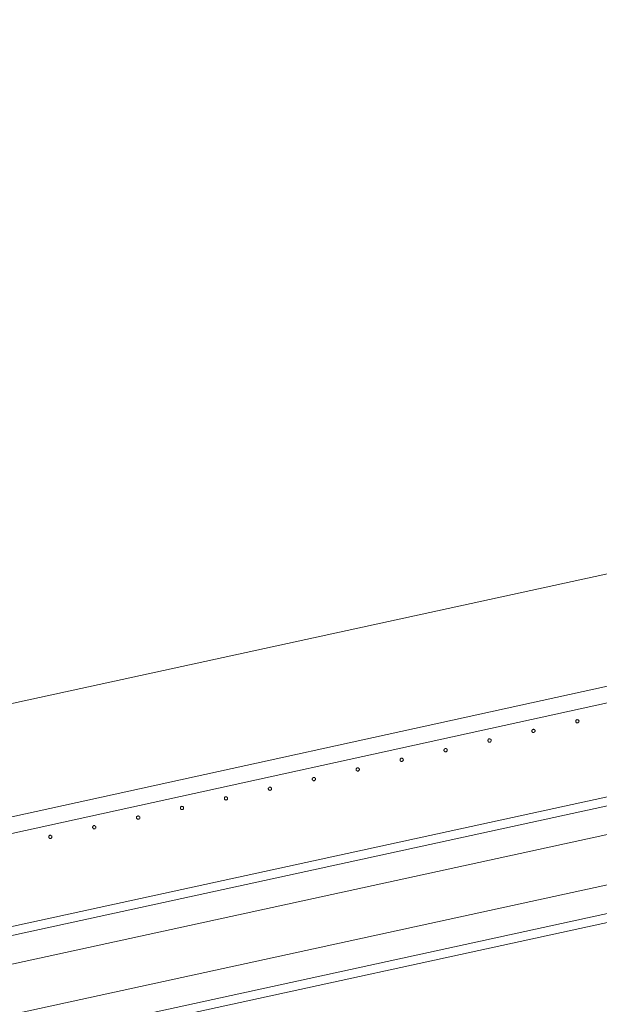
# Model space of a CAD drawing. Header units: millimetres. Extents: x -2624 to 101766, y -16 to 109490.
# Tile 55 of 151: x 29370 to 30079, y 77705 to 78908. Entities that reach past the tile are written whole.
import ezdxf

# ---------------------------------------------------------------- set-up
doc = ezdxf.new("R2010")
doc.units = ezdxf.units.MM
doc.header["$MEASUREMENT"] = 0
for name, color, linetype in [('L1', 7, 'Continuous'), ('VRD _ Clôture.VRD', 7, 'Continuous'), ('VRD _ Portail.VRD', 7, 'Continuous')]:
    doc.layers.add(name, color=color, linetype=linetype)

# ---------------------------------------------------------------- blocks, each defined once
blk = doc.blocks.new('Élément de coupe_165')
at = {"layer": 'VRD _ Portail.VRD', "color": 7, "linetype": 'Continuous', "lineweight": 15}
for p, q in [((25944.1, 77056.7), (34303.7, 78874.8)), ((25946.4, 77046.3), (34306, 78864.4)), ((25973.7, 76920.6), (34333.3, 78738.7)), ((25976, 76910.2), (34335.6, 78728.2)), ((33372.6, 78626.3), (25953.7, 77012.8)), ((33385.4, 78567.6), (25966.4, 76954.1))]:
    blk.add_line(p, q, dxfattribs=at)
blk = doc.blocks.new('Élément de coupe_168')
at = {"layer": 'VRD _ Clôture.VRD', "color": 7, "linetype": 'Continuous', "lineweight": 15}
for p, q in [((28670.2, 77782.5), (31476.8, 78397.7)), ((28674.5, 77763), (31481.1, 78378.2))]:
    blk.add_line(p, q, dxfattribs=at)
blk = doc.blocks.new('Élément de coupe_239')
at = {"layer": 'VRD _ Clôture.VRD', "color": 7, "linetype": 'Continuous', "lineweight": 15}
for p, q in [((29405.8, 77909.9), (29405.7, 77909.6)), ((29405.7, 77909.6), (29405.7, 77909.3)), ((29405.7, 77909.3), (29405.7, 77908.9)), ((29405.7, 77908.9), (29405.8, 77908.6)), ((29405.9, 77910.3), (29405.8, 77909.9)), ((29405.8, 77908.6), (29406, 77908.3)), ((29406.1, 77910.6), (29405.9, 77910.3)), ((29406, 77908.3), (29406.2, 77908)), ((29406.6, 77911), (29406.3, 77910.8)), ((29406.4, 77907.8), (29406.7, 77907.6)), ((29406.9, 77911.2), (29406.6, 77911)), ((29406.7, 77907.6), (29407.1, 77907.4)), ((29407.2, 77911.3), (29406.9, 77911.2)), ((29407.1, 77907.4), (29407.4, 77907.4)), ((29407.6, 77911.3), (29407.2, 77911.3)), ((29407.4, 77907.4), (29407.7, 77907.3)), ((29407.9, 77911.3), (29407.6, 77911.3)), ((29407.7, 77907.3), (29408.1, 77907.4)), ((29408.3, 77911.2), (29407.9, 77911.3)), ((29408.1, 77907.4), (29408.4, 77907.5)), ((29408.6, 77911.1), (29408.3, 77911.2)), ((29408.4, 77907.5), (29408.7, 77907.6)), ((29408.9, 77910.9), (29408.6, 77911.1)), ((29408.7, 77907.6), (29409, 77907.9)), ((29409.4, 77910.4), (29409.1, 77910.7)), ((29409.2, 77908.1), (29409.4, 77908.4)), ((29409.5, 77910.1), (29409.4, 77910.4)), ((29409.4, 77908.4), (29409.6, 77908.7)), ((29409.6, 77909.8), (29409.5, 77910.1)), ((29409.7, 77909.4), (29409.6, 77909.8)), ((29409.6, 77909.1), (29409.7, 77909.4)), ((29409.6, 77908.7), (29409.6, 77909.1))]:
    blk.add_line(p, q, dxfattribs=at)
blk = doc.blocks.new('Élément de coupe_240')
at = {"layer": 'VRD _ Clôture.VRD', "color": 7, "linetype": 'Continuous', "lineweight": 15}
for p, q in [((29459.5, 77921.7), (29459.4, 77921.4)), ((29459.4, 77921.4), (29459.4, 77921)), ((29459.4, 77921), (29459.4, 77920.7)), ((29459.4, 77920.7), (29459.5, 77920.4)), ((29459.6, 77922), (29459.5, 77921.7)), ((29459.5, 77920.4), (29459.7, 77920)), ((29459.8, 77922.3), (29459.6, 77922)), ((29459.7, 77920), (29459.9, 77919.8)), ((29460.3, 77922.8), (29460, 77922.6)), ((29460.2, 77919.5), (29460.5, 77919.3)), ((29460.6, 77923), (29460.3, 77922.8)), ((29460.5, 77919.3), (29460.8, 77919.2)), ((29461, 77923.1), (29460.6, 77923)), ((29460.8, 77919.2), (29461.1, 77919.1)), ((29461.3, 77923.1), (29461, 77923.1)), ((29461.1, 77919.1), (29461.5, 77919.1)), ((29461.7, 77923.1), (29461.3, 77923.1)), ((29461.5, 77919.1), (29461.8, 77919.2)), ((29462, 77923), (29461.7, 77923.1)), ((29461.8, 77919.2), (29462.1, 77919.3)), ((29462.3, 77922.9), (29462, 77923)), ((29462.1, 77919.3), (29462.5, 77919.4)), ((29462.6, 77922.7), (29462.3, 77922.9)), ((29462.5, 77919.4), (29462.7, 77919.6)), ((29463.1, 77922.2), (29462.9, 77922.5)), ((29463, 77919.9), (29463.2, 77920.2)), ((29463.2, 77921.9), (29463.1, 77922.2)), ((29463.3, 77921.5), (29463.2, 77921.9)), ((29463.2, 77920.2), (29463.3, 77920.5)), ((29463.4, 77921.2), (29463.3, 77921.5)), ((29463.3, 77920.5), (29463.4, 77920.8)), ((29463.4, 77920.8), (29463.4, 77921.2))]:
    blk.add_line(p, q, dxfattribs=at)
blk = doc.blocks.new('Élément de coupe_241')
at = {"layer": 'VRD _ Clôture.VRD', "color": 7, "linetype": 'Continuous', "lineweight": 15}
for p, q in [((29513.2, 77933.5), (29513.1, 77933.2)), ((29513.1, 77933.2), (29513.1, 77932.8)), ((29513.1, 77932.8), (29513.2, 77932.5)), ((29513.3, 77933.8), (29513.2, 77933.5)), ((29513.2, 77932.5), (29513.3, 77932.1)), ((29513.5, 77934.1), (29513.3, 77933.8)), ((29513.3, 77932.1), (29513.4, 77931.8)), ((29513.4, 77931.8), (29513.6, 77931.5)), ((29514, 77934.6), (29513.8, 77934.4)), ((29513.9, 77931.3), (29514.2, 77931.1)), ((29514.3, 77934.7), (29514, 77934.6)), ((29514.2, 77931.1), (29514.5, 77931)), ((29514.7, 77934.8), (29514.3, 77934.7)), ((29514.5, 77931), (29514.8, 77930.9)), ((29515, 77934.9), (29514.7, 77934.8)), ((29514.8, 77930.9), (29515.2, 77930.9)), ((29515.4, 77934.9), (29515, 77934.9)), ((29515.2, 77930.9), (29515.5, 77930.9)), ((29515.7, 77934.8), (29515.4, 77934.9)), ((29515.5, 77930.9), (29515.9, 77931)), ((29516, 77934.7), (29515.7, 77934.8)), ((29515.9, 77931), (29516.2, 77931.2)), ((29516.3, 77934.5), (29516, 77934.7)), ((29516.2, 77931.2), (29516.5, 77931.4)), ((29516.8, 77934), (29516.6, 77934.2)), ((29516.7, 77931.7), (29516.9, 77932)), ((29517, 77933.7), (29516.8, 77934)), ((29516.9, 77932), (29517, 77932.3)), ((29517.1, 77933.3), (29517, 77933.7)), ((29517, 77932.3), (29517.1, 77932.6)), ((29517.1, 77933), (29517.1, 77933.3)), ((29517.1, 77932.6), (29517.1, 77933))]:
    blk.add_line(p, q, dxfattribs=at)
blk = doc.blocks.new('Élément de coupe_242')
at = {"layer": 'VRD _ Clôture.VRD', "color": 7, "linetype": 'Continuous', "lineweight": 15}
for p, q in [((29566.9, 77944.9), (29566.8, 77944.6)), ((29566.8, 77944.6), (29566.9, 77944.2)), ((29567.1, 77945.6), (29566.9, 77945.3)), ((29566.9, 77945.3), (29566.9, 77944.9)), ((29566.9, 77944.2), (29567, 77943.9)), ((29567, 77943.9), (29567.1, 77943.6)), ((29567.3, 77945.9), (29567.1, 77945.6)), ((29567.1, 77943.6), (29567.4, 77943.3)), ((29567.8, 77946.4), (29567.5, 77946.1)), ((29567.6, 77943.1), (29567.9, 77942.9)), ((29568.1, 77946.5), (29567.8, 77946.4)), ((29567.9, 77942.9), (29568.2, 77942.8)), ((29568.4, 77946.6), (29568.1, 77946.5)), ((29568.2, 77942.8), (29568.6, 77942.7)), ((29568.8, 77946.7), (29568.4, 77946.6)), ((29568.6, 77942.7), (29568.9, 77942.7)), ((29569.1, 77946.6), (29568.8, 77946.7)), ((29568.9, 77942.7), (29569.3, 77942.7)), ((29569.4, 77946.6), (29569.1, 77946.6)), ((29569.3, 77942.7), (29569.6, 77942.8)), ((29569.8, 77946.4), (29569.4, 77946.6)), ((29569.6, 77942.8), (29569.9, 77943)), ((29570.1, 77946.3), (29569.8, 77946.4)), ((29569.9, 77943), (29570.2, 77943.2)), ((29570.5, 77945.7), (29570.3, 77946)), ((29570.4, 77943.4), (29570.6, 77943.7)), ((29570.7, 77945.4), (29570.5, 77945.7)), ((29570.6, 77943.7), (29570.7, 77944.1)), ((29570.8, 77945.1), (29570.7, 77945.4)), ((29570.7, 77944.1), (29570.8, 77944.4)), ((29570.8, 77944.7), (29570.8, 77945.1)), ((29570.8, 77944.4), (29570.8, 77944.7))]:
    blk.add_line(p, q, dxfattribs=at)
blk = doc.blocks.new('Élément de coupe_243')
at = {"layer": 'VRD _ Clôture.VRD', "color": 7, "linetype": 'Continuous', "lineweight": 15}
for p, q in [((29620.7, 77957), (29620.6, 77956.7)), ((29620.6, 77956.7), (29620.6, 77956.4)), ((29620.6, 77956.4), (29620.6, 77956)), ((29620.6, 77956), (29620.7, 77955.7)), ((29620.8, 77957.4), (29620.7, 77957)), ((29620.7, 77955.7), (29620.9, 77955.4)), ((29621, 77957.7), (29620.8, 77957.4)), ((29620.9, 77955.4), (29621.1, 77955.1)), ((29621.5, 77958.1), (29621.2, 77957.9)), ((29621.3, 77954.9), (29621.6, 77954.7)), ((29621.8, 77958.3), (29621.5, 77958.1)), ((29621.6, 77954.7), (29622, 77954.5)), ((29622.1, 77958.4), (29621.8, 77958.3)), ((29622, 77954.5), (29622.3, 77954.5)), ((29622.5, 77958.4), (29622.1, 77958.4)), ((29622.3, 77954.5), (29622.6, 77954.4)), ((29622.8, 77958.4), (29622.5, 77958.4)), ((29622.6, 77954.4), (29623, 77954.5)), ((29623.2, 77958.3), (29622.8, 77958.4)), ((29623, 77954.5), (29623.3, 77954.6)), ((29623.5, 77958.2), (29623.2, 77958.3)), ((29623.3, 77954.6), (29623.6, 77954.8)), ((29623.8, 77958), (29623.5, 77958.2)), ((29623.6, 77954.8), (29623.9, 77955)), ((29624.2, 77957.5), (29624, 77957.8)), ((29624.1, 77955.2), (29624.3, 77955.5)), ((29624.4, 77957.2), (29624.2, 77957.5)), ((29624.3, 77955.5), (29624.5, 77955.8)), ((29624.5, 77956.9), (29624.4, 77957.2)), ((29624.6, 77956.5), (29624.5, 77956.9)), ((29624.5, 77956.2), (29624.6, 77956.5)), ((29624.5, 77955.8), (29624.5, 77956.2))]:
    blk.add_line(p, q, dxfattribs=at)
blk = doc.blocks.new('Élément de coupe_244')
at = {"layer": 'VRD _ Clôture.VRD', "color": 7, "linetype": 'Continuous', "lineweight": 15}
for p, q in [((29674.4, 77968.8), (29674.3, 77968.5)), ((29674.3, 77968.5), (29674.3, 77968.1)), ((29674.3, 77968.1), (29674.3, 77967.8)), ((29674.3, 77967.8), (29674.4, 77967.5)), ((29674.5, 77969.1), (29674.4, 77968.8)), ((29674.4, 77967.5), (29674.6, 77967.1)), ((29674.7, 77969.4), (29674.5, 77969.1)), ((29674.6, 77967.1), (29674.8, 77966.9)), ((29675.2, 77969.9), (29674.9, 77969.7)), ((29675.1, 77966.6), (29675.4, 77966.4)), ((29675.5, 77970.1), (29675.2, 77969.9)), ((29675.4, 77966.4), (29675.7, 77966.3)), ((29675.9, 77970.2), (29675.5, 77970.1)), ((29676.2, 77970.2), (29675.9, 77970.2)), ((29676.5, 77970.2), (29676.2, 77970.2)), ((29676.9, 77970.1), (29676.5, 77970.2)), ((29677.2, 77970), (29676.9, 77970.1)), ((29677, 77966.4), (29677.4, 77966.5)), ((29677.5, 77969.8), (29677.2, 77970)), ((29677.4, 77966.5), (29677.6, 77966.7)), ((29678, 77969.3), (29677.8, 77969.6)), ((29677.9, 77967), (29678.1, 77967.3)), ((29678.1, 77969), (29678, 77969.3)), ((29678.2, 77968.6), (29678.1, 77969)), ((29678.1, 77967.3), (29678.2, 77967.6)), ((29678.3, 77968.3), (29678.2, 77968.6)), ((29678.2, 77967.6), (29678.3, 77968)), ((29678.3, 77968), (29678.3, 77968.3)), ((29675.7, 77966.3), (29676, 77966.2)), ((29676, 77966.2), (29676.4, 77966.2)), ((29676.4, 77966.2), (29676.7, 77966.3)), ((29676.7, 77966.3), (29677, 77966.4))]:
    blk.add_line(p, q, dxfattribs=at)
blk = doc.blocks.new('Élément de coupe_245')
at = {"layer": 'VRD _ Clôture.VRD', "color": 7, "linetype": 'Continuous', "lineweight": 15}
for p, q in [((29728.1, 77980.6), (29728, 77980.3)), ((29728, 77980.3), (29728, 77979.9)), ((29728, 77979.9), (29728.1, 77979.6)), ((29728.2, 77980.9), (29728.1, 77980.6)), ((29728.1, 77979.6), (29728.2, 77979.2)), ((29728.4, 77981.2), (29728.2, 77980.9)), ((29728.2, 77979.2), (29728.3, 77978.9)), ((29728.3, 77978.9), (29728.5, 77978.6)), ((29728.9, 77981.7), (29728.7, 77981.5)), ((29729.2, 77981.8), (29728.9, 77981.7)), ((29729.6, 77982), (29729.2, 77981.8)), ((29729.9, 77982), (29729.6, 77982)), ((29730.3, 77982), (29729.9, 77982)), ((29730.6, 77981.9), (29730.3, 77982)), ((29730.9, 77981.8), (29730.6, 77981.9)), ((29731.2, 77981.6), (29730.9, 77981.8)), ((29731.1, 77978.3), (29731.4, 77978.5)), ((29731.7, 77981.1), (29731.5, 77981.3)), ((29731.6, 77978.8), (29731.8, 77979.1)), ((29731.9, 77980.8), (29731.7, 77981.1)), ((29731.8, 77979.1), (29731.9, 77979.4)), ((29732, 77980.4), (29731.9, 77980.8)), ((29731.9, 77979.4), (29732, 77979.7)), ((29732, 77980.1), (29732, 77980.4)), ((29732, 77979.7), (29732, 77980.1)), ((29728.8, 77978.4), (29729.1, 77978.2)), ((29729.1, 77978.2), (29729.4, 77978.1)), ((29729.4, 77978.1), (29729.7, 77978)), ((29729.7, 77978), (29730.1, 77978)), ((29730.1, 77978), (29730.4, 77978)), ((29730.4, 77978), (29730.8, 77978.1)), ((29730.8, 77978.1), (29731.1, 77978.3))]:
    blk.add_line(p, q, dxfattribs=at)
blk = doc.blocks.new('Élément de coupe_246')
at = {"layer": 'VRD _ Clôture.VRD', "color": 7, "linetype": 'Continuous', "lineweight": 15}
for p, q in [((29781.8, 77992), (29781.7, 77991.7)), ((29781.7, 77991.7), (29781.8, 77991.3)), ((29782, 77992.7), (29781.8, 77992.4)), ((29781.8, 77992.4), (29781.8, 77992)), ((29781.8, 77991.3), (29781.9, 77991)), ((29781.9, 77991), (29782, 77990.7)), ((29782.1, 77993), (29782, 77992.7)), ((29782, 77990.7), (29782.3, 77990.4)), ((29782.7, 77993.5), (29782.4, 77993.3)), ((29783, 77993.6), (29782.7, 77993.5)), ((29783.3, 77993.7), (29783, 77993.6)), ((29783.6, 77993.8), (29783.3, 77993.7)), ((29784, 77993.8), (29783.6, 77993.8)), ((29784.3, 77993.7), (29784, 77993.8)), ((29784.7, 77993.5), (29784.3, 77993.7)), ((29785, 77993.4), (29784.7, 77993.5)), ((29785.4, 77992.8), (29785.2, 77993.1)), ((29785.3, 77990.6), (29785.5, 77990.8)), ((29785.6, 77992.5), (29785.4, 77992.8)), ((29785.5, 77990.8), (29785.6, 77991.2)), ((29785.7, 77992.2), (29785.6, 77992.5)), ((29785.6, 77991.2), (29785.7, 77991.5)), ((29785.7, 77991.9), (29785.7, 77992.2)), ((29785.7, 77991.5), (29785.7, 77991.9)), ((29782.5, 77990.2), (29782.8, 77990)), ((29782.8, 77990), (29783.1, 77989.9)), ((29783.1, 77989.9), (29783.5, 77989.8)), ((29783.5, 77989.8), (29783.8, 77989.8)), ((29783.8, 77989.8), (29784.2, 77989.8)), ((29784.2, 77989.8), (29784.5, 77989.9)), ((29784.5, 77989.9), (29784.8, 77990.1)), ((29784.8, 77990.1), (29785.1, 77990.3))]:
    blk.add_line(p, q, dxfattribs=at)
blk = doc.blocks.new('Élément de coupe_247')
at = {"layer": 'VRD _ Clôture.VRD', "color": 7, "linetype": 'Continuous', "lineweight": 15}
for p, q in [((29835.6, 78004.2), (29835.5, 78003.8)), ((29835.5, 78003.8), (29835.5, 78003.5)), ((29835.5, 78003.5), (29835.5, 78003.1)), ((29835.5, 78003.1), (29835.6, 78002.8)), ((29835.7, 78004.5), (29835.6, 78004.2)), ((29835.6, 78002.8), (29835.8, 78002.5)), ((29835.9, 78004.8), (29835.7, 78004.5)), ((29836.4, 78005.2), (29836.1, 78005)), ((29836.7, 78005.4), (29836.4, 78005.2)), ((29837, 78005.5), (29836.7, 78005.4)), ((29837.4, 78005.5), (29837, 78005.5)), ((29837.7, 78005.5), (29837.4, 78005.5)), ((29838.1, 78005.5), (29837.7, 78005.5)), ((29838.4, 78005.3), (29838.1, 78005.5)), ((29838.7, 78005.1), (29838.4, 78005.3)), ((29839.1, 78004.6), (29838.9, 78004.9)), ((29839, 78002.3), (29839.2, 78002.6)), ((29839.3, 78004.3), (29839.1, 78004.6)), ((29839.2, 78002.6), (29839.4, 78002.9)), ((29839.4, 78004), (29839.3, 78004.3)), ((29839.5, 78003.6), (29839.4, 78004)), ((29839.4, 78003.3), (29839.5, 78003.6)), ((29839.4, 78002.9), (29839.4, 78003.3)), ((29835.8, 78002.5), (29836, 78002.2)), ((29836.2, 78002), (29836.5, 78001.8)), ((29836.5, 78001.8), (29836.9, 78001.6)), ((29836.9, 78001.6), (29837.2, 78001.6)), ((29837.2, 78001.6), (29837.5, 78001.6)), ((29837.5, 78001.6), (29837.9, 78001.6)), ((29837.9, 78001.6), (29838.2, 78001.7)), ((29838.2, 78001.7), (29838.5, 78001.9)), ((29838.5, 78001.9), (29838.8, 78002.1))]:
    blk.add_line(p, q, dxfattribs=at)
blk = doc.blocks.new('Élément de coupe_248')
at = {"layer": 'VRD _ Clôture.VRD', "color": 7, "linetype": 'Continuous', "lineweight": 15}
for p, q in [((29889.3, 78015.9), (29889.2, 78015.6)), ((29889.2, 78015.6), (29889.2, 78015.2)), ((29889.2, 78015.2), (29889.2, 78014.9)), ((29889.2, 78014.9), (29889.3, 78014.6)), ((29889.4, 78016.3), (29889.3, 78015.9)), ((29889.3, 78014.6), (29889.5, 78014.3)), ((29889.6, 78016.5), (29889.4, 78016.3)), ((29890.1, 78017), (29889.8, 78016.8)), ((29890.4, 78017.2), (29890.1, 78017)), ((29890.8, 78017.3), (29890.4, 78017.2)), ((29891.1, 78017.3), (29890.8, 78017.3)), ((29891.4, 78017.3), (29891.1, 78017.3)), ((29891.8, 78017.2), (29891.4, 78017.3)), ((29892.1, 78017.1), (29891.8, 78017.2)), ((29892.4, 78016.9), (29892.1, 78017.1)), ((29892.9, 78016.4), (29892.7, 78016.7)), ((29893, 78016.1), (29892.9, 78016.4)), ((29893.1, 78015.8), (29893, 78016.1)), ((29893, 78014.4), (29893.1, 78014.7)), ((29893.2, 78015.4), (29893.1, 78015.8)), ((29893.1, 78014.7), (29893.2, 78015.1)), ((29893.2, 78015.1), (29893.2, 78015.4)), ((29889.5, 78014.3), (29889.7, 78014)), ((29890, 78013.7), (29890.3, 78013.6)), ((29890.3, 78013.6), (29890.6, 78013.4)), ((29890.6, 78013.4), (29890.9, 78013.3)), ((29890.9, 78013.3), (29891.3, 78013.3)), ((29891.3, 78013.3), (29891.6, 78013.4)), ((29891.6, 78013.4), (29891.9, 78013.5)), ((29891.9, 78013.5), (29892.3, 78013.6)), ((29892.3, 78013.6), (29892.5, 78013.8)), ((29892.8, 78014.1), (29893, 78014.4))]:
    blk.add_line(p, q, dxfattribs=at)
blk = doc.blocks.new('Élément de coupe_249')
at = {"layer": 'VRD _ Clôture.VRD', "color": 7, "linetype": 'Continuous', "lineweight": 15}
for p, q in [((29943, 78027.7), (29942.9, 78027.4)), ((29942.9, 78027.4), (29942.9, 78027)), ((29942.9, 78027), (29943, 78026.7)), ((29943.1, 78028), (29943, 78027.7)), ((29943, 78026.7), (29943.1, 78026.3)), ((29943.3, 78028.3), (29943.1, 78028)), ((29943.8, 78028.8), (29943.6, 78028.6)), ((29944.1, 78029), (29943.8, 78028.8)), ((29944.5, 78029.1), (29944.1, 78029)), ((29944.8, 78029.1), (29944.5, 78029.1)), ((29945.2, 78029.1), (29944.8, 78029.1)), ((29945.5, 78029), (29945.2, 78029.1)), ((29945.8, 78028.9), (29945.5, 78029)), ((29946.1, 78028.7), (29945.8, 78028.9)), ((29946.6, 78028.2), (29946.4, 78028.5)), ((29946.8, 78027.9), (29946.6, 78028.2)), ((29946.9, 78027.5), (29946.8, 78027.9)), ((29946.8, 78026.5), (29946.9, 78026.8)), ((29946.9, 78027.2), (29946.9, 78027.5)), ((29946.9, 78026.8), (29946.9, 78027.2)), ((29943.1, 78026.3), (29943.2, 78026)), ((29943.2, 78026), (29943.4, 78025.8)), ((29943.7, 78025.5), (29944, 78025.3)), ((29944, 78025.3), (29944.3, 78025.2)), ((29944.3, 78025.2), (29944.6, 78025.1)), ((29944.6, 78025.1), (29945, 78025.1)), ((29945, 78025.1), (29945.3, 78025.2)), ((29945.3, 78025.2), (29945.7, 78025.3)), ((29945.7, 78025.3), (29946, 78025.4)), ((29946, 78025.4), (29946.3, 78025.6)), ((29946.5, 78025.9), (29946.7, 78026.2)), ((29946.7, 78026.2), (29946.8, 78026.5))]:
    blk.add_line(p, q, dxfattribs=at)
blk = doc.blocks.new('Élément de coupe_250')
at = {"layer": 'VRD _ Clôture.VRD', "color": 7, "linetype": 'Continuous', "lineweight": 15}
for p, q in [((29996.7, 78039.5), (29996.6, 78039.1)), ((29996.6, 78039.1), (29996.6, 78038.8)), ((29996.6, 78038.8), (29996.7, 78038.5)), ((29996.9, 78039.8), (29996.7, 78039.5)), ((29997, 78040.1), (29996.9, 78039.8)), ((29997.6, 78040.6), (29997.3, 78040.4)), ((29997.9, 78040.7), (29997.6, 78040.6)), ((29998.2, 78040.8), (29997.9, 78040.7)), ((29998.5, 78040.9), (29998.2, 78040.8)), ((29998.9, 78040.9), (29998.5, 78040.9)), ((29999.2, 78040.8), (29998.9, 78040.9)), ((29999.6, 78040.7), (29999.2, 78040.8)), ((29999.9, 78040.5), (29999.6, 78040.7)), ((30000.3, 78040), (30000.1, 78040.2)), ((30000.5, 78039.6), (30000.3, 78040)), ((30000.6, 78039.3), (30000.5, 78039.6)), ((30000.5, 78038.3), (30000.6, 78038.6)), ((30000.6, 78039), (30000.6, 78039.3)), ((30000.6, 78038.6), (30000.6, 78039)), ((29996.7, 78038.5), (29996.8, 78038.1)), ((29996.8, 78038.1), (29996.9, 78037.8)), ((29996.9, 78037.8), (29997.2, 78037.5)), ((29997.4, 78037.3), (29997.7, 78037.1)), ((29997.7, 78037.1), (29998, 78037)), ((29998, 78037), (29998.4, 78036.9)), ((29998.4, 78036.9), (29998.7, 78036.9)), ((29998.7, 78036.9), (29999.1, 78036.9)), ((29999.1, 78036.9), (29999.4, 78037)), ((29999.4, 78037), (29999.7, 78037.2)), ((29999.7, 78037.2), (30000, 78037.4)), ((30000.2, 78037.7), (30000.4, 78038)), ((30000.4, 78038), (30000.5, 78038.3))]:
    blk.add_line(p, q, dxfattribs=at)
blk = doc.blocks.new('Élément de coupe_251')
at = {"layer": 'VRD _ Clôture.VRD', "color": 7, "linetype": 'Continuous', "lineweight": 15}
for p, q in [((30050.6, 78051.6), (30050.4, 78051.3)), ((30050.4, 78051.3), (30050.4, 78050.9)), ((30050.4, 78050.9), (30050.4, 78050.6)), ((30050.8, 78051.9), (30050.6, 78051.6)), ((30051.3, 78052.3), (30051, 78052.1)), ((30051.6, 78052.5), (30051.3, 78052.3)), ((30051.9, 78052.6), (30051.6, 78052.5)), ((30052.3, 78052.7), (30051.9, 78052.6)), ((30052.6, 78052.6), (30052.3, 78052.7)), ((30053, 78052.6), (30052.6, 78052.6)), ((30053.3, 78052.4), (30053, 78052.6)), ((30053.6, 78052.2), (30053.3, 78052.4)), ((30054, 78051.7), (30053.8, 78052)), ((30054.2, 78051.4), (30054, 78051.7)), ((30054.3, 78051.1), (30054.2, 78051.4)), ((30054.4, 78050.7), (30054.3, 78051.1)), ((30054.3, 78050.4), (30054.4, 78050.7)), ((30050.4, 78050.6), (30050.4, 78050.2)), ((30050.4, 78050.2), (30050.5, 78049.9)), ((30050.5, 78049.9), (30050.7, 78049.6)), ((30050.7, 78049.6), (30050.9, 78049.3)), ((30051.1, 78049.1), (30051.4, 78048.9)), ((30051.4, 78048.9), (30051.7, 78048.8)), ((30051.7, 78048.8), (30052.1, 78048.7)), ((30052.1, 78048.7), (30052.4, 78048.7)), ((30052.4, 78048.7), (30052.8, 78048.7)), ((30052.8, 78048.7), (30053.1, 78048.8)), ((30053.1, 78048.8), (30053.4, 78049)), ((30053.4, 78049), (30053.7, 78049.2)), ((30053.9, 78049.4), (30054.1, 78049.7)), ((30054.1, 78049.7), (30054.3, 78050.1)), ((30054.3, 78050.1), (30054.3, 78050.4))]:
    blk.add_line(p, q, dxfattribs=at)
blk = doc.blocks.new('Élément de coupe_1488')
at = {"layer": 'L1', "color": 7, "linetype": 'Continuous', "lineweight": 15}
blk.add_line((25810.6, 77300.4), (39452.6, 80267.4), dxfattribs=at)

msp = doc.modelspace()

# ---------------------------------------------------------------- block references
at = {"layer": 'L1', "lineweight": 0}
msp.add_blockref('Élément de coupe_1488', (0, 0), dxfattribs=at)
at = {"layer": 'VRD _ Clôture.VRD', "lineweight": 0}
for name in ['Élément de coupe_168', 'Élément de coupe_251', 'Élément de coupe_250', 'Élément de coupe_249', 'Élément de coupe_248', 'Élément de coupe_247', 'Élément de coupe_246', 'Élément de coupe_245', 'Élément de coupe_244', 'Élément de coupe_243', 'Élément de coupe_242', 'Élément de coupe_241', 'Élément de coupe_240', 'Élément de coupe_239']:
    msp.add_blockref(name, (0, 0), dxfattribs=at)
at = {"layer": 'VRD _ Portail.VRD', "lineweight": 0}
msp.add_blockref('Élément de coupe_165', (0, 0), dxfattribs=at)

doc.saveas('drawing.dxf')
